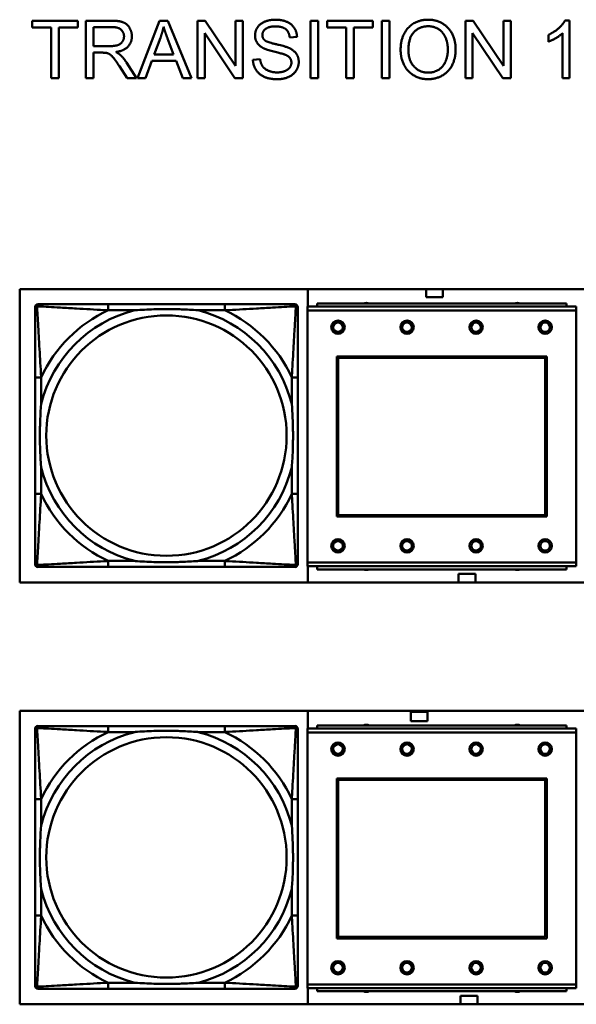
# Model space of a CAD drawing. Header units: inches. Extents: x 9.4 to 55.3, y 0.3 to 33.1.
# Tile 129 of 173: x 32.4 to 33.9, y 12.9 to 15.5. Entities that reach past the tile are written whole.
import ezdxf

# ---------------------------------------------------------------- set-up
doc = ezdxf.new("R2010")
doc.units = ezdxf.units.IN
doc.header["$MEASUREMENT"] = 0
doc.layers.add('Visible Edges(ANSI)', color=7, linetype='Continuous', lineweight=50)
doc.layers.add('Visible Tangent Edges(ANSI)', color=7, linetype='Continuous', lineweight=50)

msp = doc.modelspace()

# ---------------------------------------------------------------- linework, layer by layer
at = {"layer": 'Visible Edges(ANSI)'}
for p, q in [((32.4795, 15.4482), (32.4795, 15.4659)), ((32.4795, 15.4659), (32.5984, 15.4659)), ((32.5984, 15.4659), (32.5984, 15.4482)), ((32.6191, 15.4659), (32.6857, 15.4659)), ((32.6191, 15.3159), (32.6191, 15.4659)), ((32.7538, 15.3159), (32.8114, 15.4659)), ((32.8114, 15.4659), (32.8329, 15.4659)), ((32.8329, 15.4659), (32.8942, 15.3159)), ((32.9099, 15.4659), (32.9302, 15.4659)), ((32.9099, 15.3159), (32.9099, 15.4659)), ((32.9302, 15.4659), (33.0091, 15.3482)), ((33.0091, 15.3482), (33.0091, 15.4659)), ((33.0091, 15.4659), (33.0281, 15.4659)), ((33.0281, 15.4659), (33.0281, 15.3159)), ((33.2046, 15.4659), (33.2245, 15.4659)), ((33.2046, 15.3159), (33.2046, 15.4659)), ((33.2245, 15.4659), (33.2245, 15.3159)), ((33.2482, 15.4482), (33.2482, 15.4659)), ((33.2482, 15.4659), (33.3671, 15.4659)), ((33.3671, 15.4659), (33.3671, 15.4482)), ((33.3909, 15.4659), (33.4107, 15.4659)), ((33.3909, 15.3159), (33.3909, 15.4659)), ((33.4107, 15.4659), (33.4107, 15.3159)), ((33.6085, 15.4659), (33.6289, 15.4659)), ((33.6085, 15.3159), (33.6085, 15.4659)), ((33.6289, 15.4659), (33.7078, 15.3482)), ((33.7078, 15.3482), (33.7078, 15.4659)), ((33.7078, 15.4659), (33.7268, 15.4659)), ((33.7268, 15.4659), (33.7268, 15.3159)), ((33.8682, 15.4665), (33.8801, 15.4665)), ((33.8801, 15.4665), (33.8801, 15.3159)), ((32.5289, 15.4482), (32.4795, 15.4482)), ((32.5289, 15.3159), (32.5289, 15.4482)), ((32.5984, 15.4482), (32.5488, 15.4482)), ((32.5488, 15.4482), (32.5488, 15.3159)), ((32.639, 15.3997), (32.639, 15.4494)), ((32.639, 15.4494), (32.6865, 15.4494)), ((33.0077, 15.3159), (32.9289, 15.4337)), ((32.9289, 15.4337), (32.9289, 15.3159)), ((33.2976, 15.4482), (33.2482, 15.4482)), ((33.2976, 15.3159), (33.2976, 15.4482)), ((33.3671, 15.4482), (33.3175, 15.4482)), ((33.3175, 15.4482), (33.3175, 15.3159)), ((33.7064, 15.3159), (33.6275, 15.4337)), ((33.6275, 15.4337), (33.6275, 15.3159)), ((33.8248, 15.4111), (33.8248, 15.4289)), ((33.8617, 15.3159), (33.8617, 15.4332)), ((32.797, 15.3774), (32.8136, 15.4215)), ((32.8322, 15.4191), (32.848, 15.3774)), ((33.1696, 15.4237), (33.1506, 15.4223)), ((32.6817, 15.3997), (32.639, 15.3997)), ((32.662, 15.3826), (32.639, 15.3826)), ((32.639, 15.3826), (32.639, 15.3159)), ((32.848, 15.3774), (32.797, 15.3774)), ((32.7252, 15.3567), (32.7512, 15.3159)), ((32.7913, 15.3613), (32.7748, 15.3159)), ((32.8542, 15.3613), (32.7913, 15.3613)), ((32.8716, 15.3159), (32.8542, 15.3613)), ((33.0546, 15.3642), (33.0734, 15.3658)), ((32.7264, 15.3159), (32.7065, 15.3471)), ((32.5488, 15.3159), (32.5289, 15.3159)), ((32.639, 15.3159), (32.6191, 15.3159)), ((32.7512, 15.3159), (32.7264, 15.3159)), ((32.7748, 15.3159), (32.7538, 15.3159)), ((32.8942, 15.3159), (32.8716, 15.3159)), ((32.9289, 15.3159), (32.9099, 15.3159)), ((33.0281, 15.3159), (33.0077, 15.3159)), ((33.2245, 15.3159), (33.2046, 15.3159)), ((33.3175, 15.3159), (33.2976, 15.3159)), ((33.4107, 15.3159), (33.3909, 15.3159)), ((33.6275, 15.3159), (33.6085, 15.3159)), ((33.7268, 15.3159), (33.7064, 15.3159)), ((33.8801, 15.3159), (33.8617, 15.3159)), ((32.4466, 14.001), (32.4466, 14.766)), ((32.4466, 14.766), (34.6517, 14.766)), ((33.1979, 14.7204), (33.1979, 14.766)), ((33.5059, 14.7449), (33.5059, 14.766)), ((33.5499, 14.766), (33.5499, 14.7449)), ((33.5499, 14.7449), (33.5059, 14.7449)), ((32.4867, 14.0494), (32.4867, 14.7187)), ((32.4946, 14.7266), (32.4985, 14.7266)), ((32.9812, 14.7266), (32.6773, 14.7266)), ((33.1599, 14.7266), (33.1639, 14.7266)), ((33.1717, 14.7187), (33.1717, 14.7148)), ((33.8975, 14.7204), (33.1965, 14.7204)), ((33.1965, 14.7104), (33.1965, 14.7204)), ((33.1965, 14.7104), (33.1965, 14.0534)), ((33.872, 14.7284), (33.222, 14.7284)), ((33.222, 14.7204), (33.222, 14.7284)), ((33.872, 14.7284), (33.872, 14.7204)), ((33.8975, 14.7204), (33.8975, 14.7104)), ((33.8975, 14.0534), (33.8975, 14.7104)), ((33.2735, 14.1734), (33.2735, 14.5904)), ((33.2735, 14.5904), (33.8205, 14.5904)), ((33.2771, 14.5868), (33.8169, 14.5868)), ((33.2771, 14.177), (33.2771, 14.5868)), ((33.8169, 14.5868), (33.8169, 14.177)), ((33.8205, 14.5904), (33.8205, 14.1734)), ((32.4867, 14.536), (32.4867, 14.2321)), ((33.1717, 14.2321), (33.1717, 14.536)), ((33.8205, 14.1734), (33.2735, 14.1734)), ((33.8169, 14.177), (33.2771, 14.177)), ((33.1717, 14.0534), (33.1717, 14.0494)), ((33.1965, 14.0434), (33.1965, 14.0534)), ((33.1965, 14.0434), (33.8975, 14.0434)), ((33.1979, 14.001), (33.1979, 14.0434)), ((33.222, 14.0434), (33.222, 14.0354)), ((33.872, 14.0354), (33.872, 14.0434)), ((33.8975, 14.0534), (33.8975, 14.0434)), ((33.1639, 14.0416), (32.4946, 14.0416)), ((32.6773, 14.0416), (32.9812, 14.0416)), ((33.872, 14.0354), (33.222, 14.0354)), ((33.5909, 14.0239), (33.6349, 14.0239)), ((33.5909, 14.001), (33.5909, 14.0239)), ((33.6349, 14.0239), (33.6349, 14.001)), ((34.6517, 14.001), (32.4466, 14.001)), ((32.4466, 12.9014), (32.4466, 13.6664)), ((32.4466, 13.6664), (34.6517, 13.6664)), ((33.1979, 13.6204), (33.1979, 13.6664)), ((33.4659, 13.6399), (33.4659, 13.6639)), ((33.4659, 13.6639), (33.5099, 13.6639)), ((33.5099, 13.6639), (33.5099, 13.6399)), ((33.5099, 13.6399), (33.4659, 13.6399)), ((32.4867, 12.9499), (32.4867, 13.6192)), ((32.4946, 13.627), (32.4985, 13.627)), ((32.9812, 13.627), (32.6773, 13.627)), ((33.1599, 13.627), (33.1639, 13.627)), ((33.1717, 13.6192), (33.1717, 13.6152)), ((33.8975, 13.6204), (33.1965, 13.6204)), ((33.1965, 13.6104), (33.1965, 13.6204)), ((33.1965, 13.6104), (33.1965, 12.9534)), ((33.872, 13.6284), (33.222, 13.6284)), ((33.222, 13.6204), (33.222, 13.6284)), ((33.872, 13.6284), (33.872, 13.6204)), ((33.8975, 13.6204), (33.8975, 13.6104)), ((33.8975, 12.9534), (33.8975, 13.6104)), ((33.2735, 13.0734), (33.2735, 13.4904)), ((33.2735, 13.4904), (33.8205, 13.4904)), ((33.2771, 13.4868), (33.8169, 13.4868)), ((33.2771, 13.077), (33.2771, 13.4868)), ((33.8169, 13.4868), (33.8169, 13.077)), ((33.8205, 13.4904), (33.8205, 13.0734)), ((32.4867, 13.4365), (32.4867, 13.1326)), ((33.1717, 13.1326), (33.1717, 13.4365)), ((33.8205, 13.0734), (33.2735, 13.0734)), ((33.8169, 13.077), (33.2771, 13.077)), ((33.1639, 12.942), (32.4946, 12.942)), ((32.6773, 12.942), (32.9812, 12.942)), ((33.1717, 12.9538), (33.1717, 12.9499)), ((33.1965, 12.9434), (33.1965, 12.9534)), ((33.1965, 12.9434), (33.8975, 12.9434)), ((33.1979, 12.9014), (33.1979, 12.9434)), ((33.222, 12.9434), (33.222, 12.9354)), ((33.872, 12.9354), (33.872, 12.9434)), ((33.8975, 12.9534), (33.8975, 12.9434)), ((33.872, 12.9354), (33.222, 12.9354)), ((33.5959, 12.9239), (33.6399, 12.9239)), ((33.5959, 12.9014), (33.5959, 12.9239)), ((33.6399, 12.9239), (33.6399, 12.9014)), ((34.6517, 12.9014), (32.4466, 12.9014))]:
    msp.add_line(p, q, dxfattribs=at)
for centre, radius in [((33.2765, 14.6668), 0.0175), ((33.4565, 14.6668), 0.0175), ((33.6365, 14.6668), 0.0175), ((33.8165, 14.6668), 0.0175), ((33.2765, 14.6668), 0.0125), ((33.4565, 14.6668), 0.0125), ((33.6365, 14.6668), 0.0125), ((33.8165, 14.6668), 0.0125), ((33.2765, 14.0968), 0.0175), ((33.2765, 14.0968), 0.0125), ((33.4565, 14.0968), 0.0175), ((33.4565, 14.0968), 0.0125), ((33.6365, 14.0968), 0.0175), ((33.6365, 14.0968), 0.0125), ((33.8165, 14.0968), 0.0175), ((33.8165, 14.0968), 0.0125), ((33.2765, 13.5668), 0.0175), ((33.4565, 13.5668), 0.0175), ((33.6365, 13.5668), 0.0175), ((33.8165, 13.5668), 0.0175), ((33.2765, 13.5668), 0.0125), ((33.4565, 13.5668), 0.0125), ((33.6365, 13.5668), 0.0125), ((33.8165, 13.5668), 0.0125), ((33.2765, 12.9968), 0.0175), ((33.2765, 12.9968), 0.0125), ((33.4565, 12.9968), 0.0175), ((33.4565, 12.9968), 0.0125), ((33.6365, 12.9968), 0.0175), ((33.6365, 12.9968), 0.0125), ((33.8165, 12.9968), 0.0175), ((33.8165, 12.9968), 0.0125)]:
    msp.add_circle(centre, radius, dxfattribs=at)
for centre, radius, start, end in [((32.4946, 14.7187), 0.00787, 90, 180), ((32.4985, 14.7148), 0.0118, 90, 180), ((33.1599, 14.7148), 0.0118, 0, 90), ((33.1639, 14.7187), 0.00787, 0, 90), ((33.3504, 14.7127), 0.0175, 63.5005, 116.4995), ((33.7441, 14.7127), 0.0175, 63.5005, 116.4995), ((32.4985, 14.0534), 0.0118, 180, 270), ((32.4946, 14.0494), 0.00787, 180, 270), ((33.1599, 14.0534), 0.0118, 270, 360), ((33.1639, 14.0494), 0.00787, 270, 0), ((33.3504, 14.0513), 0.0175, 245.4758, 294.5242), ((33.7441, 14.0513), 0.0175, 245.4758, 294.5242), ((32.4946, 13.6192), 0.00787, 90, 180), ((32.4985, 13.6152), 0.0118, 90, 180), ((33.1599, 13.6152), 0.0118, 0, 90), ((33.1639, 13.6192), 0.00787, 0, 90), ((33.3504, 13.6127), 0.0175, 63.5005, 116.4995), ((33.7441, 13.6127), 0.0175, 63.5005, 116.4995), ((32.4985, 12.9538), 0.0118, 180, 270), ((32.4946, 12.9499), 0.00787, 180, 270), ((33.1599, 12.9538), 0.0118, 270, 360), ((33.1639, 12.9499), 0.00787, 270, 0), ((33.3504, 12.9513), 0.0175, 245.4758, 294.5242), ((33.7441, 12.9513), 0.0175, 245.4758, 294.5242)]:
    msp.add_arc(centre, radius, start, end, dxfattribs=at)
for points in [[(32.6857, 15.4659), (32.7057, 15.4659), (32.7266, 15.4578), (32.7391, 15.4373), (32.7391, 15.425)], [(33.0602, 15.4272), (33.0602, 15.4386), (33.0731, 15.4583), (33.0979, 15.4686), (33.1131, 15.4686)], [(33.1131, 15.4686), (33.1298, 15.4686), (33.1553, 15.4578), (33.1692, 15.4369), (33.1696, 15.4237)], [(33.4397, 15.389), (33.4397, 15.4264), (33.4798, 15.4686), (33.5115, 15.4686)], [(33.5115, 15.4686), (33.5323, 15.4686), (33.5657, 15.4487), (33.5832, 15.4132), (33.5832, 15.3907)], [(33.8248, 15.4289), (33.8403, 15.4361), (33.8634, 15.4568), (33.8682, 15.4665)], [(32.6865, 15.4494), (32.7032, 15.4494), (32.7186, 15.4356), (32.7186, 15.425)], [(32.8136, 15.4215), (32.8188, 15.4357), (32.8217, 15.4502)], [(32.8217, 15.4502), (32.8252, 15.438), (32.8322, 15.4191)], [(33.114, 15.4511), (33.0959, 15.4511), (33.0793, 15.4378), (33.0793, 15.4285)], [(33.1506, 15.4223), (33.1492, 15.4365), (33.1313, 15.4511), (33.114, 15.4511)], [(33.4601, 15.3888), (33.4601, 15.4226), (33.4906, 15.4515), (33.5116, 15.4515)], [(33.5116, 15.4515), (33.5265, 15.4515), (33.5503, 15.4365), (33.5627, 15.4092), (33.5627, 15.3909)], [(33.8617, 15.4332), (33.855, 15.4269), (33.8334, 15.4143), (33.8248, 15.4111)], [(32.7186, 15.425), (32.7186, 15.4178), (32.7106, 15.4053), (32.6953, 15.3997), (32.6817, 15.3997)], [(32.7391, 15.425), (32.7391, 15.409), (32.7184, 15.3872), (32.6969, 15.3842)], [(33.0815, 15.3946), (33.0707, 15.4002), (33.0602, 15.4169), (33.0602, 15.4272)], [(33.0793, 15.4285), (33.0793, 15.4204), (33.0851, 15.4152)], [(33.0851, 15.4152), (33.091, 15.41), (33.1396, 15.399), (33.1486, 15.3949)], [(32.6731, 15.3819), (32.6697, 15.3826), (32.662, 15.3826)], [(32.7065, 15.3471), (32.6978, 15.3606), (32.6866, 15.3749), (32.6777, 15.3808), (32.6731, 15.3819)], [(32.6969, 15.3842), (32.7047, 15.3804), (32.7088, 15.3768)], [(33.1374, 15.3778), (33.1313, 15.3802), (33.0898, 15.3901), (33.0815, 15.3946)], [(33.155, 15.3566), (33.155, 15.3637), (33.1469, 15.3742), (33.1374, 15.3778)], [(33.1486, 15.3949), (33.1616, 15.3889), (33.1741, 15.3704), (33.1741, 15.3583)], [(33.5115, 15.3134), (33.4902, 15.3134), (33.4568, 15.3339), (33.4397, 15.3692), (33.4397, 15.389)], [(33.5114, 15.3305), (33.4893, 15.3305), (33.4601, 15.3617), (33.4601, 15.3888)], [(33.5627, 15.3909), (33.5627, 15.3619), (33.5338, 15.3305), (33.5114, 15.3305)], [(33.5832, 15.3907), (33.5832, 15.368), (33.5648, 15.3319), (33.5309, 15.3134), (33.5115, 15.3134)], [(32.7088, 15.3768), (32.7175, 15.3688), (32.7252, 15.3567)], [(33.1186, 15.3134), (33.0982, 15.3134), (33.0707, 15.3253), (33.0551, 15.3491), (33.0546, 15.3642)], [(33.0734, 15.3658), (33.0747, 15.3545), (33.0845, 15.3401), (33.1049, 15.3311), (33.1177, 15.3311)], [(33.1177, 15.3311), (33.129, 15.3311), (33.1465, 15.3379), (33.155, 15.3497), (33.155, 15.3566)], [(33.1741, 15.3583), (33.1741, 15.3463), (33.1604, 15.3252), (33.1346, 15.3134), (33.1186, 15.3134)]]:
    msp.add_open_spline(points, degree=2, dxfattribs=at)
for points, knots in [([(32.4867, 14.7148), (32.4867, 14.6999), (32.4867, 14.6583), (32.4867, 14.6177), (32.4867, 14.5911), (32.4867, 14.5633), (32.4867, 14.536)], [-0.5252205, -0.5252205, -0.5252205, -0.5252205, -0.20743, -0.20743, -0.20743, 0, 0, 0, 0]), ([(32.6773, 14.7266), (32.6737, 14.7266), (32.6701, 14.7266), (32.6665, 14.7266), (32.6333, 14.7266), (32.5996, 14.7266), (32.5687, 14.7266), (32.5418, 14.7266), (32.5162, 14.7266), (32.5028, 14.7266), (32.5012, 14.7266), (32.4998, 14.7266), (32.4985, 14.7266)], [0, 0, 0, 0, 0.0272471, 0.0272471, 0.0272471, 0.2790553, 0.2790553, 0.2790553, 0.4988354, 0.4988354, 0.4988354, 0.5252205, 0.5252205, 0.5252205, 0.5252205]), ([(32.7465, 14.7109), (32.7469, 14.7109), (32.7474, 14.7109), (32.7639, 14.7122), (32.7799, 14.713), (32.8029, 14.7137), (32.8096, 14.7139), (32.8188, 14.714), (32.8212, 14.714), (32.8253, 14.714), (32.8269, 14.714), (32.83, 14.714), (32.8316, 14.714), (32.8351, 14.714), (32.8372, 14.714), (32.8434, 14.7139), (32.8475, 14.7139), (32.8572, 14.7137), (32.8628, 14.7135), (32.8826, 14.7128), (32.8966, 14.712), (32.9111, 14.7109), (32.9115, 14.7109), (32.912, 14.7109)], [-0.416114, -0.416114, -0.416114, -0.416114, -0.4127691, -0.4127691, -0.2896446, -0.2896446, -0.2388934, -0.2388934, -0.2201881, -0.2201881, -0.2080204, -0.2080204, -0.196499, -0.196499, -0.1809939, -0.1809939, -0.149741, -0.149741, -0.1073162, -0.1073162, 0, 0, 0.0033356, 0.0033356, 0.0033356, 0.0033356]), ([(33.1599, 14.7266), (33.1451, 14.7266), (33.1035, 14.7266), (33.0628, 14.7266), (33.0363, 14.7266), (33.0084, 14.7266), (32.9812, 14.7266)], [-0.5252205, -0.5252205, -0.5252205, -0.5252205, -0.20743, -0.20743, -0.20743, 0, 0, 0, 0]), ([(33.1717, 14.536), (33.1717, 14.5396), (33.1717, 14.5432), (33.1717, 14.5468), (33.1717, 14.58), (33.1717, 14.6137), (33.1717, 14.6446), (33.1717, 14.6715), (33.1717, 14.6971), (33.1717, 14.7105), (33.1717, 14.7121), (33.1717, 14.7136), (33.1717, 14.7148)], [0, 0, 0, 0, 0.0272471, 0.0272471, 0.0272471, 0.2790553, 0.2790553, 0.2790553, 0.4988354, 0.4988354, 0.4988354, 0.5252205, 0.5252205, 0.5252205, 0.5252205]), ([(32.5025, 14.3013), (32.5024, 14.3018), (32.5024, 14.3022), (32.5012, 14.3187), (32.5003, 14.3348), (32.4996, 14.3577), (32.4994, 14.3644), (32.4993, 14.3736), (32.4993, 14.3761), (32.4993, 14.3802), (32.4993, 14.3818), (32.4993, 14.3849), (32.4993, 14.3864), (32.4993, 14.39), (32.4993, 14.392), (32.4994, 14.3982), (32.4994, 14.4023), (32.4996, 14.4121), (32.4998, 14.4177), (32.5005, 14.4374), (32.5013, 14.4515), (32.5024, 14.466), (32.5024, 14.4664), (32.5025, 14.4668)], [-0.416114, -0.416114, -0.416114, -0.416114, -0.4127691, -0.4127691, -0.2896446, -0.2896446, -0.2388934, -0.2388934, -0.2201881, -0.2201881, -0.2080204, -0.2080204, -0.196499, -0.196499, -0.1809939, -0.1809939, -0.149741, -0.149741, -0.1073162, -0.1073162, 0, 0, 0.0033356, 0.0033356, 0.0033356, 0.0033356]), ([(33.156, 14.4668), (33.156, 14.4664), (33.1561, 14.466), (33.1573, 14.4495), (33.1582, 14.4334), (33.1589, 14.4104), (33.159, 14.4037), (33.1591, 14.3946), (33.1592, 14.3921), (33.1592, 14.388), (33.1592, 14.3864), (33.1592, 14.3833), (33.1592, 14.3818), (33.1592, 14.3782), (33.1592, 14.3761), (33.1591, 14.37), (33.159, 14.3658), (33.1588, 14.3561), (33.1587, 14.3505), (33.158, 14.3307), (33.1572, 14.3167), (33.1561, 14.3022), (33.156, 14.3018), (33.156, 14.3013)], [-0.416114, -0.416114, -0.416114, -0.416114, -0.4127691, -0.4127691, -0.2896446, -0.2896446, -0.2388934, -0.2388934, -0.2201881, -0.2201881, -0.2080204, -0.2080204, -0.196499, -0.196499, -0.1809939, -0.1809939, -0.149741, -0.149741, -0.1073162, -0.1073162, 0, 0, 0.0033356, 0.0033356, 0.0033356, 0.0033356]), ([(32.4867, 14.2321), (32.4867, 14.2049), (32.4867, 14.177), (32.4867, 14.1505), (32.4867, 14.1099), (32.4867, 14.0683), (32.4867, 14.0534)], [3.9382945, 3.9382945, 3.9382945, 3.9382945, 4.1457245, 4.1457245, 4.1457245, 4.463515, 4.463515, 4.463515, 4.463515]), ([(33.1717, 14.0534), (33.1717, 14.0683), (33.1717, 14.1099), (33.1717, 14.1505), (33.1717, 14.177), (33.1717, 14.2049), (33.1717, 14.2321)], [-0.5252205, -0.5252205, -0.5252205, -0.5252205, -0.20743, -0.20743, -0.20743, 0, 0, 0, 0]), ([(32.912, 14.0573), (32.9115, 14.0573), (32.9111, 14.0572), (32.8966, 14.0562), (32.8826, 14.0554), (32.8628, 14.0546), (32.8572, 14.0545), (32.8475, 14.0543), (32.8434, 14.0542), (32.8372, 14.0542), (32.8351, 14.0542), (32.8316, 14.0541), (32.83, 14.0541), (32.8269, 14.0541), (32.8253, 14.0541), (32.8212, 14.0542), (32.8188, 14.0542), (32.8096, 14.0543), (32.8029, 14.0544), (32.7799, 14.0551), (32.7639, 14.056), (32.7474, 14.0572), (32.7469, 14.0573), (32.7465, 14.0573)], [-0.4149464, -0.4149464, -0.4149464, -0.4149464, -0.41162, -0.41162, -0.3046026, -0.3046026, -0.2622958, -0.2622958, -0.23113, -0.23113, -0.215668, -0.215668, -0.2041787, -0.2041787, -0.1920448, -0.1920448, -0.1733916, -0.1733916, -0.1227817, -0.1227817, 0, 0, 0.0033356, 0.0033356, 0.0033356, 0.0033356]), ([(32.4985, 14.0416), (32.5134, 14.0416), (32.555, 14.0416), (32.5957, 14.0416), (32.6222, 14.0416), (32.6501, 14.0416), (32.6773, 14.0416)], [-0.5252205, -0.5252205, -0.5252205, -0.5252205, -0.20743, -0.20743, -0.20743, 0, 0, 0, 0]), ([(32.9812, 14.0416), (33.0084, 14.0416), (33.0363, 14.0416), (33.0628, 14.0416), (33.1035, 14.0416), (33.1451, 14.0416), (33.1599, 14.0416)], [3.9382945, 3.9382945, 3.9382945, 3.9382945, 4.1457245, 4.1457245, 4.1457245, 4.463515, 4.463515, 4.463515, 4.463515]), ([(32.4867, 13.6152), (32.4867, 13.6004), (32.4867, 13.5587), (32.4867, 13.5181), (32.4867, 13.4916), (32.4867, 13.4637), (32.4867, 13.4365)], [-0.5252205, -0.5252205, -0.5252205, -0.5252205, -0.20743, -0.20743, -0.20743, 0, 0, 0, 0]), ([(32.6773, 13.627), (32.6737, 13.627), (32.6701, 13.627), (32.6665, 13.627), (32.6333, 13.627), (32.5996, 13.627), (32.5687, 13.627), (32.5418, 13.627), (32.5162, 13.627), (32.5028, 13.627), (32.5012, 13.627), (32.4998, 13.627), (32.4985, 13.627)], [0, 0, 0, 0, 0.0272471, 0.0272471, 0.0272471, 0.2790553, 0.2790553, 0.2790553, 0.4988354, 0.4988354, 0.4988354, 0.5252205, 0.5252205, 0.5252205, 0.5252205]), ([(32.7465, 13.6113), (32.7469, 13.6113), (32.7474, 13.6114), (32.7639, 13.6126), (32.7799, 13.6135), (32.8029, 13.6142), (32.8096, 13.6143), (32.8188, 13.6144), (32.8212, 13.6145), (32.8253, 13.6145), (32.8269, 13.6145), (32.83, 13.6145), (32.8316, 13.6145), (32.8351, 13.6145), (32.8372, 13.6145), (32.8434, 13.6144), (32.8475, 13.6143), (32.8572, 13.6141), (32.8628, 13.614), (32.8826, 13.6132), (32.8966, 13.6125), (32.9111, 13.6114), (32.9115, 13.6113), (32.912, 13.6113)], [-0.416114, -0.416114, -0.416114, -0.416114, -0.4127691, -0.4127691, -0.2896446, -0.2896446, -0.2388934, -0.2388934, -0.2201881, -0.2201881, -0.2080204, -0.2080204, -0.196499, -0.196499, -0.1809939, -0.1809939, -0.149741, -0.149741, -0.1073162, -0.1073162, 0, 0, 0.0033356, 0.0033356, 0.0033356, 0.0033356]), ([(33.1599, 13.627), (33.1451, 13.627), (33.1035, 13.627), (33.0628, 13.627), (33.0363, 13.627), (33.0084, 13.627), (32.9812, 13.627)], [-0.5252205, -0.5252205, -0.5252205, -0.5252205, -0.20743, -0.20743, -0.20743, 0, 0, 0, 0]), ([(33.1717, 13.4365), (33.1717, 13.4401), (33.1717, 13.4437), (33.1717, 13.4473), (33.1717, 13.4805), (33.1717, 13.5142), (33.1717, 13.545), (33.1717, 13.572), (33.1717, 13.5975), (33.1717, 13.611), (33.1717, 13.6126), (33.1717, 13.614), (33.1717, 13.6152)], [0, 0, 0, 0, 0.0272471, 0.0272471, 0.0272471, 0.2790553, 0.2790553, 0.2790553, 0.4988354, 0.4988354, 0.4988354, 0.5252205, 0.5252205, 0.5252205, 0.5252205]), ([(32.5025, 13.2018), (32.5024, 13.2022), (32.5024, 13.2027), (32.5012, 13.2192), (32.5003, 13.2352), (32.4996, 13.2582), (32.4994, 13.2649), (32.4993, 13.2741), (32.4993, 13.2765), (32.4993, 13.2806), (32.4993, 13.2822), (32.4993, 13.2853), (32.4993, 13.2869), (32.4993, 13.2904), (32.4993, 13.2925), (32.4994, 13.2987), (32.4994, 13.3028), (32.4996, 13.3125), (32.4998, 13.3181), (32.5005, 13.3379), (32.5013, 13.3519), (32.5024, 13.3664), (32.5024, 13.3668), (32.5025, 13.3673)], [-0.416114, -0.416114, -0.416114, -0.416114, -0.4127691, -0.4127691, -0.2896446, -0.2896446, -0.2388934, -0.2388934, -0.2201881, -0.2201881, -0.2080204, -0.2080204, -0.196499, -0.196499, -0.1809939, -0.1809939, -0.149741, -0.149741, -0.1073162, -0.1073162, 0, 0, 0.0033356, 0.0033356, 0.0033356, 0.0033356]), ([(33.156, 13.3673), (33.156, 13.3668), (33.1561, 13.3664), (33.1573, 13.3499), (33.1582, 13.3338), (33.1589, 13.3109), (33.159, 13.3042), (33.1591, 13.295), (33.1592, 13.2925), (33.1592, 13.2885), (33.1592, 13.2869), (33.1592, 13.2837), (33.1592, 13.2822), (33.1592, 13.2786), (33.1592, 13.2766), (33.1591, 13.2704), (33.159, 13.2663), (33.1588, 13.2565), (33.1587, 13.2509), (33.158, 13.2312), (33.1572, 13.2171), (33.1561, 13.2027), (33.156, 13.2022), (33.156, 13.2018)], [-0.416114, -0.416114, -0.416114, -0.416114, -0.4127691, -0.4127691, -0.2896446, -0.2896446, -0.2388934, -0.2388934, -0.2201881, -0.2201881, -0.2080204, -0.2080204, -0.196499, -0.196499, -0.1809939, -0.1809939, -0.149741, -0.149741, -0.1073162, -0.1073162, 0, 0, 0.0033356, 0.0033356, 0.0033356, 0.0033356]), ([(32.4867, 13.1326), (32.4867, 13.1053), (32.4867, 13.0775), (32.4867, 13.051), (32.4867, 13.0103), (32.4867, 12.9687), (32.4867, 12.9538)], [3.9382945, 3.9382945, 3.9382945, 3.9382945, 4.1457245, 4.1457245, 4.1457245, 4.463515, 4.463515, 4.463515, 4.463515]), ([(33.1717, 12.9538), (33.1717, 12.9687), (33.1717, 13.0103), (33.1717, 13.051), (33.1717, 13.0775), (33.1717, 13.1053), (33.1717, 13.1326)], [-0.5252205, -0.5252205, -0.5252205, -0.5252205, -0.20743, -0.20743, -0.20743, 0, 0, 0, 0]), ([(32.4985, 12.942), (32.5134, 12.942), (32.555, 12.942), (32.5957, 12.942), (32.6222, 12.942), (32.6501, 12.942), (32.6773, 12.942)], [-0.5252205, -0.5252205, -0.5252205, -0.5252205, -0.20743, -0.20743, -0.20743, 0, 0, 0, 0]), ([(32.912, 12.9578), (32.9115, 12.9577), (32.9111, 12.9577), (32.8966, 12.9566), (32.8826, 12.9558), (32.8628, 12.9551), (32.8572, 12.9549), (32.8475, 12.9547), (32.8434, 12.9547), (32.8372, 12.9546), (32.8351, 12.9546), (32.8316, 12.9546), (32.83, 12.9546), (32.8269, 12.9546), (32.8253, 12.9546), (32.8212, 12.9546), (32.8188, 12.9546), (32.8096, 12.9547), (32.8029, 12.9549), (32.7799, 12.9556), (32.7639, 12.9565), (32.7474, 12.9577), (32.7469, 12.9577), (32.7465, 12.9578)], [-0.4149464, -0.4149464, -0.4149464, -0.4149464, -0.41162, -0.41162, -0.3046026, -0.3046026, -0.2622958, -0.2622958, -0.23113, -0.23113, -0.215668, -0.215668, -0.2041787, -0.2041787, -0.1920448, -0.1920448, -0.1733916, -0.1733916, -0.1227817, -0.1227817, 0, 0, 0.0033356, 0.0033356, 0.0033356, 0.0033356]), ([(32.9812, 12.942), (33.0084, 12.942), (33.0363, 12.942), (33.0628, 12.942), (33.1035, 12.942), (33.1451, 12.942), (33.1599, 12.942)], [3.9382945, 3.9382945, 3.9382945, 3.9382945, 4.1457245, 4.1457245, 4.1457245, 4.463515, 4.463515, 4.463515, 4.463515])]:
    msp.add_open_spline(points, degree=3, knots=knots, dxfattribs=at)
at = {"layer": 'Visible Tangent Edges(ANSI)'}
for p, q in [((32.6773, 14.7266), (32.6773, 14.7109)), ((32.6773, 14.7109), (32.7465, 14.7109)), ((32.912, 14.7109), (32.9812, 14.7109)), ((32.9812, 14.7266), (32.9812, 14.7109)), ((33.1965, 14.7104), (33.8975, 14.7104)), ((32.5025, 14.536), (32.4867, 14.536)), ((32.5025, 14.4668), (32.5025, 14.536)), ((33.1717, 14.536), (33.156, 14.536)), ((33.156, 14.536), (33.156, 14.4668)), ((32.5025, 14.2321), (32.5025, 14.3013)), ((33.156, 14.3013), (33.156, 14.2321)), ((32.5025, 14.2321), (32.4867, 14.2321)), ((33.1717, 14.2321), (33.156, 14.2321)), ((32.6773, 14.0573), (32.6773, 14.0416)), ((32.7465, 14.0573), (32.6773, 14.0573)), ((32.9812, 14.0573), (32.912, 14.0573)), ((32.9812, 14.0573), (32.9812, 14.0416)), ((33.8975, 14.0534), (33.1965, 14.0534)), ((32.6773, 13.627), (32.6773, 13.6113)), ((32.6773, 13.6113), (32.7465, 13.6113)), ((32.912, 13.6113), (32.9812, 13.6113)), ((32.9812, 13.627), (32.9812, 13.6113)), ((33.1965, 13.6104), (33.8975, 13.6104)), ((32.5025, 13.4365), (32.4867, 13.4365)), ((32.5025, 13.3673), (32.5025, 13.4365)), ((33.1717, 13.4365), (33.156, 13.4365)), ((33.156, 13.4365), (33.156, 13.3673)), ((32.5025, 13.1326), (32.5025, 13.2018)), ((33.156, 13.2018), (33.156, 13.1326)), ((32.5025, 13.1326), (32.4867, 13.1326)), ((33.1717, 13.1326), (33.156, 13.1326)), ((32.6773, 12.9578), (32.6773, 12.942)), ((32.7465, 12.9578), (32.6773, 12.9578)), ((32.9812, 12.9578), (32.912, 12.9578)), ((32.9812, 12.9578), (32.9812, 12.942)), ((33.8975, 12.9534), (33.1965, 12.9534))]:
    msp.add_line(p, q, dxfattribs=at)
for centre in [(32.8292, 14.3841), (32.8292, 13.2845)]:
    msp.add_circle(centre, 0.3133, dxfattribs=at)
for centre, radius, start, end in [((32.8292, 14.3841), 0.3371, 104.2103, 165.7897), ((32.8292, 14.3841), 0.3604, 114.9407, 155.0593), ((32.8292, 14.3841), 0.3371, 14.2103, 75.7897), ((32.8292, 14.3841), 0.3604, 24.9407, 65.0593), ((32.8292, 14.3841), 0.3371, 194.2103, 255.7897), ((32.8292, 14.3841), 0.3371, 284.2103, 345.7897), ((32.8292, 14.3841), 0.3604, 204.9407, 245.0593), ((32.8292, 14.3841), 0.3604, 294.9407, 335.0593), ((32.8292, 13.2845), 0.3371, 104.2103, 165.7897), ((32.8292, 13.2845), 0.3604, 114.9407, 155.0593), ((32.8292, 13.2845), 0.3371, 14.2103, 75.7897), ((32.8292, 13.2845), 0.3604, 24.9407, 65.0593), ((32.8292, 13.2845), 0.3371, 194.2103, 255.7897), ((32.8292, 13.2845), 0.3371, 284.2103, 345.7897), ((32.8292, 13.2845), 0.3604, 204.9407, 245.0593), ((32.8292, 13.2845), 0.3604, 294.9407, 335.0593)]:
    msp.add_arc(centre, radius, start, end, dxfattribs=at)
for points, knots in [([(32.4867, 14.7148), (32.4867, 14.7154), (32.4868, 14.716), (32.487, 14.7169), (32.4872, 14.7174), (32.4875, 14.718), (32.4877, 14.7183), (32.4879, 14.7187), (32.488, 14.7188), (32.4884, 14.7192), (32.4886, 14.7194), (32.4893, 14.7201), (32.4898, 14.7204), (32.4909, 14.7209), (32.4914, 14.7211), (32.492, 14.7213)], [-0.02627331, -0.02627331, -0.02627331, -0.02627331, -0.02158775, -0.02158775, -0.01736415, -0.01736415, -0.0147244, -0.0147244, -0.01307456, -0.01307456, -0.00977487, -0.00977487, -0.00449537, -0.00449537, 0.00012419, 0.00012419, 0.00012419, 0.00012419]), ([(32.492, 14.7213), (32.4922, 14.7219), (32.4924, 14.7224), (32.4929, 14.7235), (32.4933, 14.724), (32.4939, 14.7247), (32.4941, 14.7249), (32.4945, 14.7253), (32.4947, 14.7254), (32.495, 14.7256), (32.4953, 14.7258), (32.4959, 14.7261), (32.4964, 14.7263), (32.4974, 14.7265), (32.4979, 14.7266), (32.4985, 14.7266)], [-0.00012419, -0.00012419, -0.00012419, -0.00012419, 0.00449537, 0.00449537, 0.00977487, 0.00977487, 0.01307456, 0.01307456, 0.0147244, 0.0147244, 0.01736415, 0.01736415, 0.02158775, 0.02158775, 0.02627331, 0.02627331, 0.02627331, 0.02627331]), ([(32.5025, 14.536), (32.5023, 14.5398), (32.5021, 14.5436), (32.5005, 14.5709), (32.4991, 14.5951), (32.4969, 14.6329), (32.4961, 14.647), (32.4941, 14.6822), (32.493, 14.7024), (32.4922, 14.7178), (32.4921, 14.7196), (32.492, 14.7213)], [0, 0, 0, 0, 0.0278591, 0.0278591, 0.201273, 0.201273, 0.3066357, 0.3066357, 0.475216, 0.475216, 0.5007189, 0.5007189, 0.5007189, 0.5007189]), ([(32.492, 14.7213), (32.4937, 14.7212), (32.4955, 14.7211), (32.511, 14.7203), (32.5311, 14.7192), (32.5663, 14.7172), (32.5804, 14.7164), (32.6182, 14.7142), (32.6424, 14.7128), (32.6698, 14.7113), (32.6735, 14.7111), (32.6773, 14.7109)], [-0.5007189, -0.5007189, -0.5007189, -0.5007189, -0.475216, -0.475216, -0.3066357, -0.3066357, -0.201273, -0.201273, -0.0278591, -0.0278591, 0, 0, 0, 0]), ([(32.9812, 14.7109), (32.9849, 14.7111), (32.9887, 14.7113), (33.0161, 14.7128), (33.0403, 14.7142), (33.0781, 14.7164), (33.0921, 14.7172), (33.1274, 14.7192), (33.1475, 14.7203), (33.1629, 14.7211), (33.1648, 14.7212), (33.1665, 14.7213)], [0, 0, 0, 0, 0.0278591, 0.0278591, 0.201273, 0.201273, 0.3066357, 0.3066357, 0.475216, 0.475216, 0.5007189, 0.5007189, 0.5007189, 0.5007189]), ([(33.1665, 14.7213), (33.1664, 14.7196), (33.1663, 14.7178), (33.1655, 14.7024), (33.1644, 14.6822), (33.1624, 14.647), (33.1616, 14.6329), (33.1594, 14.5951), (33.1579, 14.5709), (33.1564, 14.5436), (33.1562, 14.5398), (33.156, 14.536)], [-0.5007189, -0.5007189, -0.5007189, -0.5007189, -0.475216, -0.475216, -0.3066357, -0.3066357, -0.201273, -0.201273, -0.0278591, -0.0278591, 0, 0, 0, 0]), ([(33.1599, 14.7266), (33.1606, 14.7266), (33.1611, 14.7265), (33.1621, 14.7263), (33.1625, 14.7261), (33.1632, 14.7258), (33.1634, 14.7256), (33.1638, 14.7254), (33.1639, 14.7253), (33.1643, 14.7249), (33.1646, 14.7247), (33.1652, 14.724), (33.1655, 14.7235), (33.1661, 14.7224), (33.1663, 14.7219), (33.1665, 14.7213)], [-0.02627331, -0.02627331, -0.02627331, -0.02627331, -0.02158775, -0.02158775, -0.01736415, -0.01736415, -0.0147244, -0.0147244, -0.01307456, -0.01307456, -0.00977487, -0.00977487, -0.00449537, -0.00449537, 0.00012419, 0.00012419, 0.00012419, 0.00012419]), ([(33.1665, 14.7213), (33.1671, 14.7211), (33.1676, 14.7209), (33.1686, 14.7204), (33.1691, 14.7201), (33.1698, 14.7194), (33.1701, 14.7192), (33.1704, 14.7188), (33.1705, 14.7187), (33.1708, 14.7183), (33.1709, 14.718), (33.1713, 14.7174), (33.1714, 14.7169), (33.1717, 14.716), (33.1717, 14.7154), (33.1717, 14.7148)], [-0.00012419, -0.00012419, -0.00012419, -0.00012419, 0.00449537, 0.00449537, 0.00977487, 0.00977487, 0.01307456, 0.01307456, 0.0147244, 0.0147244, 0.01736415, 0.01736415, 0.02158775, 0.02158775, 0.02627331, 0.02627331, 0.02627331, 0.02627331]), ([(32.492, 14.0469), (32.4921, 14.0485), (32.4922, 14.0504), (32.493, 14.0658), (32.4941, 14.0859), (32.4961, 14.1212), (32.4969, 14.1352), (32.4991, 14.1731), (32.5005, 14.1972), (32.5021, 14.2246), (32.5023, 14.2284), (32.5025, 14.2321)], [-4.4390134, -4.4390134, -4.4390134, -4.4390134, -4.4135105, -4.4135105, -4.2449302, -4.2449302, -4.1395675, -4.1395675, -3.9661536, -3.9661536, -3.9382945, -3.9382945, -3.9382945, -3.9382945]), ([(33.156, 14.2321), (33.1562, 14.2284), (33.1564, 14.2246), (33.1579, 14.1972), (33.1594, 14.1731), (33.1616, 14.1352), (33.1624, 14.1212), (33.1644, 14.0859), (33.1655, 14.0658), (33.1663, 14.0504), (33.1664, 14.0485), (33.1665, 14.0469)], [0, 0, 0, 0, 0.0278591, 0.0278591, 0.201273, 0.201273, 0.3066357, 0.3066357, 0.475216, 0.475216, 0.5007189, 0.5007189, 0.5007189, 0.5007189]), ([(32.492, 14.0469), (32.4914, 14.047), (32.4909, 14.0472), (32.4898, 14.0478), (32.4893, 14.0481), (32.4886, 14.0487), (32.4884, 14.049), (32.488, 14.0494), (32.4879, 14.0495), (32.4877, 14.0499), (32.4875, 14.0501), (32.4872, 14.0508), (32.487, 14.0512), (32.4868, 14.0522), (32.4867, 14.0528), (32.4867, 14.0534)], [-0.00012419, -0.00012419, -0.00012419, -0.00012419, 0.00449537, 0.00449537, 0.00977487, 0.00977487, 0.01307456, 0.01307456, 0.0147244, 0.0147244, 0.01736415, 0.01736415, 0.02158775, 0.02158775, 0.02627331, 0.02627331, 0.02627331, 0.02627331]), ([(32.6773, 14.0573), (32.6735, 14.0571), (32.6698, 14.0569), (32.6424, 14.0554), (32.6182, 14.0539), (32.5804, 14.0517), (32.5663, 14.0509), (32.5311, 14.0489), (32.511, 14.0478), (32.4955, 14.047), (32.4937, 14.0469), (32.492, 14.0469)], [0, 0, 0, 0, 0.0278591, 0.0278591, 0.201273, 0.201273, 0.3066357, 0.3066357, 0.475216, 0.475216, 0.5007189, 0.5007189, 0.5007189, 0.5007189]), ([(32.4985, 14.0416), (32.4979, 14.0416), (32.4974, 14.0416), (32.4964, 14.0419), (32.4959, 14.042), (32.4953, 14.0424), (32.495, 14.0425), (32.4947, 14.0428), (32.4945, 14.0429), (32.4941, 14.0432), (32.4939, 14.0435), (32.4933, 14.0442), (32.4929, 14.0447), (32.4924, 14.0457), (32.4922, 14.0463), (32.492, 14.0469)], [-0.02627331, -0.02627331, -0.02627331, -0.02627331, -0.02158775, -0.02158775, -0.01736415, -0.01736415, -0.0147244, -0.0147244, -0.01307456, -0.01307456, -0.00977487, -0.00977487, -0.00449537, -0.00449537, 0.00012419, 0.00012419, 0.00012419, 0.00012419]), ([(33.1665, 14.0469), (33.1648, 14.0469), (33.1629, 14.047), (33.1475, 14.0478), (33.1274, 14.0489), (33.0921, 14.0509), (33.0781, 14.0517), (33.0403, 14.0539), (33.0161, 14.0554), (32.9887, 14.0569), (32.9849, 14.0571), (32.9812, 14.0573)], [-4.4390134, -4.4390134, -4.4390134, -4.4390134, -4.4135105, -4.4135105, -4.2449302, -4.2449302, -4.1395675, -4.1395675, -3.9661536, -3.9661536, -3.9382945, -3.9382945, -3.9382945, -3.9382945]), ([(33.1665, 14.0469), (33.1663, 14.0463), (33.1661, 14.0457), (33.1655, 14.0447), (33.1652, 14.0442), (33.1646, 14.0435), (33.1643, 14.0432), (33.1639, 14.0429), (33.1638, 14.0428), (33.1634, 14.0425), (33.1632, 14.0424), (33.1625, 14.042), (33.1621, 14.0419), (33.1611, 14.0416), (33.1606, 14.0416), (33.1599, 14.0416)], [-0.00012419, -0.00012419, -0.00012419, -0.00012419, 0.00449537, 0.00449537, 0.00977487, 0.00977487, 0.01307456, 0.01307456, 0.0147244, 0.0147244, 0.01736415, 0.01736415, 0.02158775, 0.02158775, 0.02627331, 0.02627331, 0.02627331, 0.02627331]), ([(33.1717, 14.0534), (33.1717, 14.0528), (33.1717, 14.0522), (33.1714, 14.0512), (33.1713, 14.0508), (33.1709, 14.0501), (33.1708, 14.0499), (33.1705, 14.0495), (33.1704, 14.0494), (33.1701, 14.049), (33.1698, 14.0487), (33.1691, 14.0481), (33.1686, 14.0478), (33.1676, 14.0472), (33.1671, 14.047), (33.1665, 14.0469)], [-0.02627331, -0.02627331, -0.02627331, -0.02627331, -0.02158775, -0.02158775, -0.01736415, -0.01736415, -0.0147244, -0.0147244, -0.01307456, -0.01307456, -0.00977487, -0.00977487, -0.00449537, -0.00449537, 0.00012419, 0.00012419, 0.00012419, 0.00012419]), ([(32.4867, 13.6152), (32.4867, 13.6158), (32.4868, 13.6164), (32.487, 13.6174), (32.4872, 13.6178), (32.4875, 13.6185), (32.4877, 13.6187), (32.4879, 13.6191), (32.488, 13.6192), (32.4884, 13.6196), (32.4886, 13.6199), (32.4893, 13.6205), (32.4898, 13.6208), (32.4909, 13.6214), (32.4914, 13.6216), (32.492, 13.6218)], [-0.02627331, -0.02627331, -0.02627331, -0.02627331, -0.02158775, -0.02158775, -0.01736415, -0.01736415, -0.0147244, -0.0147244, -0.01307456, -0.01307456, -0.00977487, -0.00977487, -0.00449537, -0.00449537, 0.00012419, 0.00012419, 0.00012419, 0.00012419]), ([(32.492, 13.6218), (32.4922, 13.6224), (32.4924, 13.6229), (32.4929, 13.6239), (32.4933, 13.6244), (32.4939, 13.6251), (32.4941, 13.6254), (32.4945, 13.6257), (32.4947, 13.6258), (32.495, 13.6261), (32.4953, 13.6262), (32.4959, 13.6266), (32.4964, 13.6267), (32.4974, 13.627), (32.4979, 13.627), (32.4985, 13.627)], [-0.00012419, -0.00012419, -0.00012419, -0.00012419, 0.00449537, 0.00449537, 0.00977487, 0.00977487, 0.01307456, 0.01307456, 0.0147244, 0.0147244, 0.01736415, 0.01736415, 0.02158775, 0.02158775, 0.02627331, 0.02627331, 0.02627331, 0.02627331]), ([(32.5025, 13.4365), (32.5023, 13.4402), (32.5021, 13.444), (32.5005, 13.4714), (32.4991, 13.4956), (32.4969, 13.5334), (32.4961, 13.5474), (32.4941, 13.5827), (32.493, 13.6028), (32.4922, 13.6182), (32.4921, 13.6201), (32.492, 13.6218)], [0, 0, 0, 0, 0.0278591, 0.0278591, 0.201273, 0.201273, 0.3066357, 0.3066357, 0.475216, 0.475216, 0.5007189, 0.5007189, 0.5007189, 0.5007189]), ([(32.492, 13.6218), (32.4937, 13.6217), (32.4955, 13.6216), (32.511, 13.6208), (32.5311, 13.6197), (32.5663, 13.6177), (32.5804, 13.6169), (32.6182, 13.6147), (32.6424, 13.6132), (32.6698, 13.6117), (32.6735, 13.6115), (32.6773, 13.6113)], [-0.5007189, -0.5007189, -0.5007189, -0.5007189, -0.475216, -0.475216, -0.3066357, -0.3066357, -0.201273, -0.201273, -0.0278591, -0.0278591, 0, 0, 0, 0]), ([(32.9812, 13.6113), (32.9849, 13.6115), (32.9887, 13.6117), (33.0161, 13.6132), (33.0403, 13.6147), (33.0781, 13.6169), (33.0921, 13.6177), (33.1274, 13.6197), (33.1475, 13.6208), (33.1629, 13.6216), (33.1648, 13.6217), (33.1665, 13.6218)], [0, 0, 0, 0, 0.0278591, 0.0278591, 0.201273, 0.201273, 0.3066357, 0.3066357, 0.475216, 0.475216, 0.5007189, 0.5007189, 0.5007189, 0.5007189]), ([(33.1665, 13.6218), (33.1664, 13.6201), (33.1663, 13.6182), (33.1655, 13.6028), (33.1644, 13.5827), (33.1624, 13.5474), (33.1616, 13.5334), (33.1594, 13.4956), (33.1579, 13.4714), (33.1564, 13.444), (33.1562, 13.4402), (33.156, 13.4365)], [-0.5007189, -0.5007189, -0.5007189, -0.5007189, -0.475216, -0.475216, -0.3066357, -0.3066357, -0.201273, -0.201273, -0.0278591, -0.0278591, 0, 0, 0, 0]), ([(33.1599, 13.627), (33.1606, 13.627), (33.1611, 13.627), (33.1621, 13.6267), (33.1625, 13.6266), (33.1632, 13.6262), (33.1634, 13.6261), (33.1638, 13.6258), (33.1639, 13.6257), (33.1643, 13.6254), (33.1646, 13.6251), (33.1652, 13.6244), (33.1655, 13.6239), (33.1661, 13.6229), (33.1663, 13.6224), (33.1665, 13.6218)], [-0.02627331, -0.02627331, -0.02627331, -0.02627331, -0.02158775, -0.02158775, -0.01736415, -0.01736415, -0.0147244, -0.0147244, -0.01307456, -0.01307456, -0.00977487, -0.00977487, -0.00449537, -0.00449537, 0.00012419, 0.00012419, 0.00012419, 0.00012419]), ([(33.1665, 13.6218), (33.1671, 13.6216), (33.1676, 13.6214), (33.1686, 13.6208), (33.1691, 13.6205), (33.1698, 13.6199), (33.1701, 13.6196), (33.1704, 13.6192), (33.1705, 13.6191), (33.1708, 13.6187), (33.1709, 13.6185), (33.1713, 13.6178), (33.1714, 13.6174), (33.1717, 13.6164), (33.1717, 13.6158), (33.1717, 13.6152)], [-0.00012419, -0.00012419, -0.00012419, -0.00012419, 0.00449537, 0.00449537, 0.00977487, 0.00977487, 0.01307456, 0.01307456, 0.0147244, 0.0147244, 0.01736415, 0.01736415, 0.02158775, 0.02158775, 0.02627331, 0.02627331, 0.02627331, 0.02627331]), ([(32.492, 12.9473), (32.4921, 12.949), (32.4922, 12.9508), (32.493, 12.9663), (32.4941, 12.9864), (32.4961, 13.0216), (32.4969, 13.0357), (32.4991, 13.0735), (32.5005, 13.0977), (32.5021, 13.125), (32.5023, 13.1288), (32.5025, 13.1326)], [-4.4390134, -4.4390134, -4.4390134, -4.4390134, -4.4135105, -4.4135105, -4.2449302, -4.2449302, -4.1395675, -4.1395675, -3.9661536, -3.9661536, -3.9382945, -3.9382945, -3.9382945, -3.9382945]), ([(33.156, 13.1326), (33.1562, 13.1288), (33.1564, 13.125), (33.1579, 13.0977), (33.1594, 13.0735), (33.1616, 13.0357), (33.1624, 13.0216), (33.1644, 12.9864), (33.1655, 12.9663), (33.1663, 12.9508), (33.1664, 12.949), (33.1665, 12.9473)], [0, 0, 0, 0, 0.0278591, 0.0278591, 0.201273, 0.201273, 0.3066357, 0.3066357, 0.475216, 0.475216, 0.5007189, 0.5007189, 0.5007189, 0.5007189]), ([(32.492, 12.9473), (32.4914, 12.9475), (32.4909, 12.9477), (32.4898, 12.9482), (32.4893, 12.9486), (32.4886, 12.9492), (32.4884, 12.9494), (32.488, 12.9498), (32.4879, 12.95), (32.4877, 12.9503), (32.4875, 12.9506), (32.4872, 12.9512), (32.487, 12.9517), (32.4868, 12.9527), (32.4867, 12.9532), (32.4867, 12.9538)], [-0.00012419, -0.00012419, -0.00012419, -0.00012419, 0.00449537, 0.00449537, 0.00977487, 0.00977487, 0.01307456, 0.01307456, 0.0147244, 0.0147244, 0.01736415, 0.01736415, 0.02158775, 0.02158775, 0.02627331, 0.02627331, 0.02627331, 0.02627331]), ([(32.6773, 12.9578), (32.6735, 12.9576), (32.6698, 12.9574), (32.6424, 12.9558), (32.6182, 12.9544), (32.5804, 12.9522), (32.5663, 12.9514), (32.5311, 12.9494), (32.511, 12.9483), (32.4955, 12.9475), (32.4937, 12.9474), (32.492, 12.9473)], [0, 0, 0, 0, 0.0278591, 0.0278591, 0.201273, 0.201273, 0.3066357, 0.3066357, 0.475216, 0.475216, 0.5007189, 0.5007189, 0.5007189, 0.5007189]), ([(32.4985, 12.942), (32.4979, 12.942), (32.4974, 12.9421), (32.4964, 12.9423), (32.4959, 12.9425), (32.4953, 12.9428), (32.495, 12.943), (32.4947, 12.9432), (32.4945, 12.9433), (32.4941, 12.9437), (32.4939, 12.9439), (32.4933, 12.9446), (32.4929, 12.9451), (32.4924, 12.9462), (32.4922, 12.9467), (32.492, 12.9473)], [-0.02627331, -0.02627331, -0.02627331, -0.02627331, -0.02158775, -0.02158775, -0.01736415, -0.01736415, -0.0147244, -0.0147244, -0.01307456, -0.01307456, -0.00977487, -0.00977487, -0.00449537, -0.00449537, 0.00012419, 0.00012419, 0.00012419, 0.00012419]), ([(33.1665, 12.9473), (33.1648, 12.9474), (33.1629, 12.9475), (33.1475, 12.9483), (33.1274, 12.9494), (33.0921, 12.9514), (33.0781, 12.9522), (33.0403, 12.9544), (33.0161, 12.9558), (32.9887, 12.9574), (32.9849, 12.9576), (32.9812, 12.9578)], [-4.4390134, -4.4390134, -4.4390134, -4.4390134, -4.4135105, -4.4135105, -4.2449302, -4.2449302, -4.1395675, -4.1395675, -3.9661536, -3.9661536, -3.9382945, -3.9382945, -3.9382945, -3.9382945]), ([(33.1665, 12.9473), (33.1663, 12.9467), (33.1661, 12.9462), (33.1655, 12.9451), (33.1652, 12.9446), (33.1646, 12.9439), (33.1643, 12.9437), (33.1639, 12.9433), (33.1638, 12.9432), (33.1634, 12.943), (33.1632, 12.9428), (33.1625, 12.9425), (33.1621, 12.9423), (33.1611, 12.9421), (33.1606, 12.942), (33.1599, 12.942)], [-0.00012419, -0.00012419, -0.00012419, -0.00012419, 0.00449537, 0.00449537, 0.00977487, 0.00977487, 0.01307456, 0.01307456, 0.0147244, 0.0147244, 0.01736415, 0.01736415, 0.02158775, 0.02158775, 0.02627331, 0.02627331, 0.02627331, 0.02627331]), ([(33.1717, 12.9538), (33.1717, 12.9532), (33.1717, 12.9527), (33.1714, 12.9517), (33.1713, 12.9512), (33.1709, 12.9506), (33.1708, 12.9503), (33.1705, 12.95), (33.1704, 12.9498), (33.1701, 12.9494), (33.1698, 12.9492), (33.1691, 12.9486), (33.1686, 12.9482), (33.1676, 12.9477), (33.1671, 12.9475), (33.1665, 12.9473)], [-0.02627331, -0.02627331, -0.02627331, -0.02627331, -0.02158775, -0.02158775, -0.01736415, -0.01736415, -0.0147244, -0.0147244, -0.01307456, -0.01307456, -0.00977487, -0.00977487, -0.00449537, -0.00449537, 0.00012419, 0.00012419, 0.00012419, 0.00012419])]:
    msp.add_open_spline(points, degree=3, knots=knots, dxfattribs=at)

doc.saveas('drawing.dxf')
